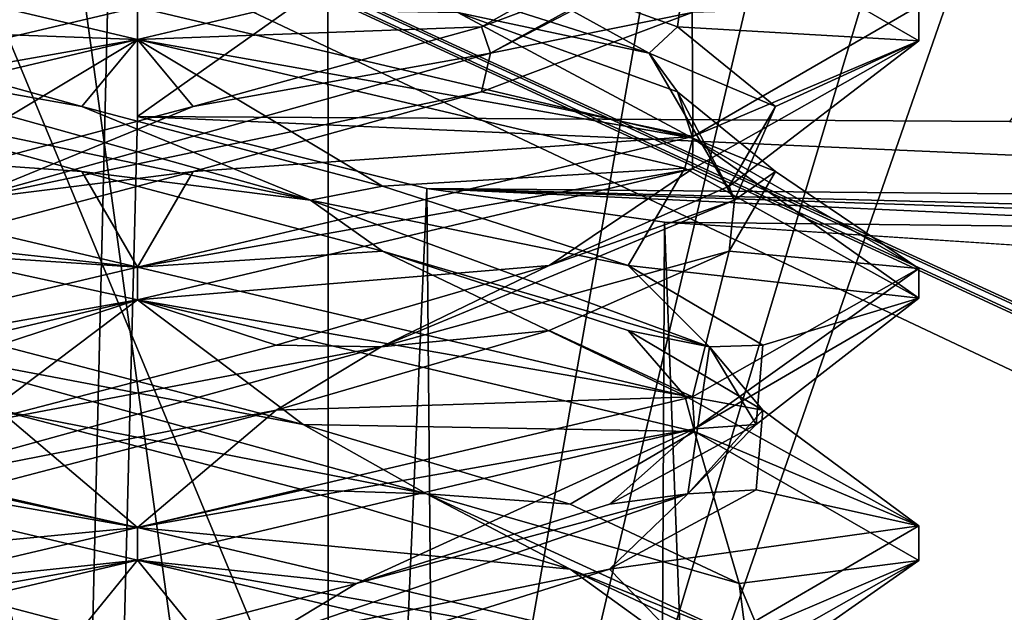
# Model space of a CAD drawing. Header units: millimetres. Extents: x -18.9 to 18.9, y -8.8 to 39.
# Tile 232 of 256: x -0.2 to 1.7, y 28.8 to 30. Entities that reach past the tile are written whole.
import ezdxf

# ---------------------------------------------------------------- set-up
doc = ezdxf.new("R2010")
doc.units = ezdxf.units.MM
doc.header["$LTSCALE"] = 65.185185
for name, color, linetype in [('17', 7, 'CONTINUOUS'), ('188', 7, 'CONTINUOUS'), ('190', 7, 'CONTINUOUS'), ('2014', 7, 'CONTINUOUS'), ('2056', 7, 'CONTINUOUS'), ('2057', 7, 'CONTINUOUS'), ('2058', 7, 'CONTINUOUS'), ('2059', 7, 'CONTINUOUS'), ('2060', 7, 'CONTINUOUS'), ('2061', 7, 'CONTINUOUS'), ('2062', 7, 'CONTINUOUS'), ('2063', 7, 'CONTINUOUS'), ('2064', 7, 'CONTINUOUS'), ('2077', 7, 'CONTINUOUS'), ('2078', 7, 'CONTINUOUS'), ('2079', 7, 'CONTINUOUS'), ('2169', 7, 'CONTINUOUS'), ('305', 7, 'CONTINUOUS'), ('323', 7, 'CONTINUOUS'), ('4', 7, 'CONTINUOUS'), ('46', 7, 'CONTINUOUS'), ('48', 7, 'CONTINUOUS')]:
    doc.layers.add(name, color=color, linetype=linetype)

msp = doc.modelspace()

# ---------------------------------------------------------------- linework, layer by layer
at = {"layer": '17', "color": 7, "linetype": 'Continuous'}
for points in [[(0, 29.7897, -10.45), (0, 32.4, -10.45), (3.6904, 32.4, -10.45), (0, 29.7897, -10.45)], [(0, 29.7897, -10.45), (3.6904, 32.4, -10.45), (1.6742, 29.7802, -10.45), (0, 29.7897, -10.45)]]:
    msp.add_3dface(points, dxfattribs=at)
at = {"layer": '188', "color": 7, "linetype": 'Continuous'}
for points in [[(0.3674, 26.5965, 12.831), (-1.7624, 34.4, 12.5771), (-1.8536, 26.5965, 12.7017), (0.3674, 26.5965, 12.831)], [(-1.7624, 34.4, 12.5771), (0.3674, 26.5965, 12.831), (-0.7037, 34.4, 12.6805), (-1.7624, 34.4, 12.5771)], [(0.3674, 26.5965, 12.831), (0.3635, 34.4, 12.6948), (-0.7037, 34.4, 12.6805), (0.3674, 26.5965, 12.831)]]:
    msp.add_3dface(points, dxfattribs=at)
at = {"layer": '190', "color": 7, "linetype": 'Continuous'}
for points in [[(0.3635, 34.4, 12.6948), (0.3674, 26.5965, 12.831), (1.7404, 34.4, 12.6554), (0.3635, 34.4, 12.6948)], [(1.7404, 34.4, 12.6554), (0.3674, 26.5965, 12.831), (2.1679, 34.2568, 12.6456), (1.7404, 34.4, 12.6554)], [(0.3674, 26.5965, 12.831), (2.6492, 34.2035, 12.6328), (2.1679, 34.2568, 12.6456), (0.3674, 26.5965, 12.831)], [(3.0156, 26.5965, 12.7551), (3.0118, 34.2035, 12.6224), (0.3674, 26.5965, 12.831), (3.0156, 26.5965, 12.7551)], [(3.0118, 34.2035, 12.6224), (2.6492, 34.2035, 12.6328), (0.3674, 26.5965, 12.831), (3.0118, 34.2035, 12.6224)]]:
    msp.add_3dface(points, dxfattribs=at)
at = {"layer": '2014', "color": 7, "linetype": 'Continuous'}
for points in [[(0, 29.9375, -14.8), (-1.0646, 30.1887, -14.3568), (0, 30, -14.8), (0, 29.9375, -14.8)], [(0, 29.9375, -11.8), (0, 30, -11.8), (-1.0565, 29.7512, -12.2352), (0, 29.9375, -11.8)], [(-1.0673, 29.6855, -12.2461), (0, 29.9375, -11.8), (-1.0565, 29.7512, -12.2352), (-1.0673, 29.6855, -12.2461)], [(0, 29.5, -14.8), (-0.583, 29.5646, -14.6821), (-1.0646, 29.7512, -14.3568), (0, 29.5, -14.8)], [(0, 29.4375, -14.8), (-0.583, 29.5646, -14.6821), (0, 29.5, -14.8), (0, 29.4375, -14.8)], [(0, 29.4375, -11.8), (0, 29.5, -11.8), (-1.0673, 29.248, -12.2461), (0, 29.4375, -11.8)], [(-1.0611, 29.1874, -12.2398), (0, 29.4375, -11.8), (-1.0673, 29.248, -12.2461), (-1.0611, 29.1874, -12.2398)], [(0, 28.9375, -14.8), (-1.055, 29.1858, -14.3663), (0, 29, -14.8), (0, 28.9375, -14.8)], [(0, 29, -14.8), (-1.055, 29.1858, -14.3663), (-0.583, 29.1271, -14.6821), (0, 29, -14.8)], [(0, 28.9375, -11.8), (0, 29, -11.8), (-1.0611, 28.7499, -12.2398), (0, 28.9375, -11.8)], [(-1.0541, 28.6895, -12.2328), (0, 28.9375, -11.8), (-1.0611, 28.7499, -12.2398), (-1.0541, 28.6895, -12.2328)]]:
    msp.add_3dface(points, dxfattribs=at)
at = {"layer": '2056', "color": 7, "linetype": 'Continuous'}
for points in [[(0, 30, -14.8), (0.6147, 29.9896, -14.3647), (1.0658, 29.7484, -14.3555), (0, 30, -14.8)], [(0.6147, 29.9896, -14.3647), (1.0368, 29.8368, -13.9605), (1.0658, 29.7484, -14.3555), (0.6147, 29.9896, -14.3647)], [(1.0368, 29.8368, -13.9605), (1.2247, 29.684, -13.4071), (1.0658, 29.7484, -14.3555), (1.0368, 29.8368, -13.9605)], [(1.0658, 29.7484, -14.3555), (1.2247, 29.684, -13.4071), (1.5, 29.4977, -13.2894), (1.0658, 29.7484, -14.3555)], [(1.2247, 29.684, -13.4071), (1.1358, 29.5312, -12.8295), (1.5, 29.4977, -13.2894), (1.2247, 29.684, -13.4071)], [(1.1358, 29.5312, -12.8295), (0.7902, 29.3785, -12.3583), (1.0656, 29.2515, -12.2443), (1.1358, 29.5312, -12.8295)], [(1.5, 29.4977, -13.2894), (1.1358, 29.5312, -12.8295), (1.0656, 29.2515, -12.2443), (1.5, 29.4977, -13.2894)], [(0.7902, 29.3785, -12.3583), (0.2661, 29.2257, -12.0998), (1.0656, 29.2515, -12.2443), (0.7902, 29.3785, -12.3583)], [(0.2661, 29.2257, -12.0998), (0, 29, -11.8), (1.0656, 29.2515, -12.2443), (0.2661, 29.2257, -12.0998)], [(-0.3182, 29.0729, -12.1125), (0, 29, -11.8), (0.2661, 29.2257, -12.0998), (-0.3182, 29.0729, -12.1125)], [(-0.8305, 28.9201, -12.3936), (0, 29, -11.8), (-0.3182, 29.0729, -12.1125), (-0.8305, 28.9201, -12.3936)], [(-1.0611, 28.7499, -12.2398), (0, 29, -11.8), (-0.8305, 28.9201, -12.3936), (-1.0611, 28.7499, -12.2398)]]:
    msp.add_3dface(points, dxfattribs=at)
at = {"layer": '2057', "color": 7, "linetype": 'Continuous'}
for points in [[(0.9821, 29.9111, -13.9779), (0.6147, 29.9896, -14.3647), (0.096, 30.1931, -14.4894), (0.9821, 29.9111, -13.9779)], [(0.9821, 29.9111, -13.9779), (0.096, 30.1931, -14.4894), (0.6147, 30.1146, -14.3647), (0.9821, 29.9111, -13.9779)], [(1.0368, 29.9618, -13.9605), (0.9821, 29.9111, -13.9779), (0.6147, 30.1146, -14.3647), (1.0368, 29.9618, -13.9605)], [(1.0368, 29.8368, -13.9605), (0.6147, 29.9896, -14.3647), (0.9821, 29.9111, -13.9779), (1.0368, 29.8368, -13.9605)], [(1.2247, 29.809, -13.4071), (0.9821, 29.9111, -13.9779), (1.0368, 29.9618, -13.9605), (1.2247, 29.809, -13.4071)], [(1.1462, 29.629, -12.968), (1.0368, 29.8368, -13.9605), (0.9821, 29.9111, -13.9779), (1.1462, 29.629, -12.968)], [(1.1462, 29.629, -12.968), (0.9821, 29.9111, -13.9779), (1.2247, 29.809, -13.4071), (1.1462, 29.629, -12.968)], [(1.2247, 29.684, -13.4071), (1.0368, 29.8368, -13.9605), (1.1462, 29.629, -12.968), (1.2247, 29.684, -13.4071)], [(1.1358, 29.6562, -12.8295), (1.1462, 29.629, -12.968), (1.2247, 29.809, -13.4071), (1.1358, 29.6562, -12.8295)], [(1.1358, 29.5312, -12.8295), (1.2247, 29.684, -13.4071), (1.1462, 29.629, -12.968), (1.1358, 29.5312, -12.8295)], [(0.7902, 29.5035, -12.3583), (1.1462, 29.629, -12.968), (1.1358, 29.6562, -12.8295), (0.7902, 29.5035, -12.3583)], [(0.4677, 29.347, -12.2022), (1.1358, 29.5312, -12.8295), (1.1462, 29.629, -12.968), (0.4677, 29.347, -12.2022)], [(0.4677, 29.347, -12.2022), (1.1462, 29.629, -12.968), (0.7902, 29.5035, -12.3583), (0.4677, 29.347, -12.2022)], [(0.7902, 29.3785, -12.3583), (1.1358, 29.5312, -12.8295), (0.4677, 29.347, -12.2022), (0.7902, 29.3785, -12.3583)], [(0.2661, 29.3507, -12.0998), (0.4677, 29.347, -12.2022), (0.7902, 29.5035, -12.3583), (0.2661, 29.3507, -12.0998)], [(0.2661, 29.2257, -12.0998), (0.7902, 29.3785, -12.3583), (0.4677, 29.347, -12.2022), (0.2661, 29.2257, -12.0998)], [(-0.5545, 29.0649, -12.2434), (0.2661, 29.2257, -12.0998), (0.4677, 29.347, -12.2022), (-0.5545, 29.0649, -12.2434)], [(-0.5545, 29.0649, -12.2434), (0.4677, 29.347, -12.2022), (-0.3182, 29.1979, -12.1125), (-0.5545, 29.0649, -12.2434)], [(-0.3182, 29.1979, -12.1125), (0.4677, 29.347, -12.2022), (0.2661, 29.3507, -12.0998), (-0.3182, 29.1979, -12.1125)], [(-0.3182, 29.0729, -12.1125), (0.2661, 29.2257, -12.0998), (-0.5545, 29.0649, -12.2434), (-0.3182, 29.0729, -12.1125)]]:
    msp.add_3dface(points, dxfattribs=at)
at = {"layer": '2058', "color": 7, "linetype": 'Continuous'}
for points in [[(1.0368, 29.9618, -13.9605), (0.6147, 30.1146, -14.3647), (1.0658, 30.1859, -14.3555), (1.0368, 29.9618, -13.9605)], [(1.5, 29.9352, -13.2894), (1.0368, 29.9618, -13.9605), (1.0658, 30.1859, -14.3555), (1.5, 29.9352, -13.2894)], [(1.2247, 29.809, -13.4071), (1.0368, 29.9618, -13.9605), (1.5, 29.9352, -13.2894), (1.2247, 29.809, -13.4071)], [(1.0656, 29.689, -12.2443), (1.1358, 29.6562, -12.8295), (1.5, 29.9352, -13.2894), (1.0656, 29.689, -12.2443)], [(1.1358, 29.6562, -12.8295), (1.2247, 29.809, -13.4071), (1.5, 29.9352, -13.2894), (1.1358, 29.6562, -12.8295)], [(0, 29.4375, -11.8), (0.7902, 29.5035, -12.3583), (1.0656, 29.689, -12.2443), (0, 29.4375, -11.8)], [(0.7902, 29.5035, -12.3583), (1.1358, 29.6562, -12.8295), (1.0656, 29.689, -12.2443), (0.7902, 29.5035, -12.3583)], [(0, 29.4375, -11.8), (0.2661, 29.3507, -12.0998), (0.7902, 29.5035, -12.3583), (0, 29.4375, -11.8)], [(0, 29.4375, -11.8), (-1.0611, 29.1874, -12.2398), (-0.3182, 29.1979, -12.1125), (0, 29.4375, -11.8)], [(0, 29.4375, -11.8), (-0.3182, 29.1979, -12.1125), (0.2661, 29.3507, -12.0998), (0, 29.4375, -11.8)]]:
    msp.add_3dface(points, dxfattribs=at)
at = {"layer": '2059', "color": 7, "linetype": 'Continuous'}
for points in [[(1.5, 30.0022, -13.3104), (1.0647, 29.9896, -12.6853), (1.0659, 29.7516, -12.2446), (1.5, 30.0022, -13.3104)], [(1.0647, 29.9896, -12.6853), (0.6605, 29.8368, -12.2632), (1.0659, 29.7516, -12.2446), (1.0647, 29.9896, -12.6853)], [(0.6605, 29.8368, -12.2632), (0.1071, 29.684, -12.0753), (1.0659, 29.7516, -12.2446), (0.6605, 29.8368, -12.2632)], [(0.1071, 29.684, -12.0753), (0, 29.5, -11.8), (1.0659, 29.7516, -12.2446), (0.1071, 29.684, -12.0753)], [(-0.4705, 29.5312, -12.1642), (0, 29.5, -11.8), (0.1071, 29.684, -12.0753), (-0.4705, 29.5312, -12.1642)], [(-1.0673, 29.248, -12.2461), (0, 29.5, -11.8), (-0.4705, 29.5312, -12.1642), (-1.0673, 29.248, -12.2461)]]:
    msp.add_3dface(points, dxfattribs=at)
at = {"layer": '2060', "color": 7, "linetype": 'Continuous'}
for points in [[(0.6779, 29.9111, -12.3179), (1.0647, 29.9896, -12.6853), (1.1894, 30.1931, -13.204), (0.6779, 29.9111, -12.3179)], [(0.6779, 29.9111, -12.3179), (1.1894, 30.1931, -13.204), (1.0647, 30.1146, -12.6853), (0.6779, 29.9111, -12.3179)], [(0.6605, 29.9618, -12.2632), (0.6779, 29.9111, -12.3179), (1.0647, 30.1146, -12.6853), (0.6605, 29.9618, -12.2632)], [(0.6605, 29.8368, -12.2632), (1.0647, 29.9896, -12.6853), (0.6779, 29.9111, -12.3179), (0.6605, 29.8368, -12.2632)], [(0.1071, 29.809, -12.0753), (0.6779, 29.9111, -12.3179), (0.6605, 29.9618, -12.2632), (0.1071, 29.809, -12.0753)], [(-0.332, 29.629, -12.1538), (0.6605, 29.8368, -12.2632), (0.6779, 29.9111, -12.3179), (-0.332, 29.629, -12.1538)], [(-0.332, 29.629, -12.1538), (0.6779, 29.9111, -12.3179), (0.1071, 29.809, -12.0753), (-0.332, 29.629, -12.1538)], [(0.1071, 29.684, -12.0753), (0.6605, 29.8368, -12.2632), (-0.332, 29.629, -12.1538), (0.1071, 29.684, -12.0753)], [(-0.4705, 29.6562, -12.1642), (-0.332, 29.629, -12.1538), (0.1071, 29.809, -12.0753), (-0.4705, 29.6562, -12.1642)], [(-0.4705, 29.5312, -12.1642), (0.1071, 29.684, -12.0753), (-0.332, 29.629, -12.1538), (-0.4705, 29.5312, -12.1642)], [(0.1605, 28.7396, -14.5188), (-0.2387, 28.7829, -14.4692), (-0.4205, 28.8924, -14.4552), (0.1605, 28.7396, -14.5188)]]:
    msp.add_3dface(points, dxfattribs=at)
at = {"layer": '2061', "color": 7, "linetype": 'Continuous'}
for points in [[(0, 29.9375, -11.8), (0.6605, 29.9618, -12.2632), (1.0659, 30.1891, -12.2446), (0, 29.9375, -11.8)], [(0.6605, 29.9618, -12.2632), (1.0647, 30.1146, -12.6853), (1.0659, 30.1891, -12.2446), (0.6605, 29.9618, -12.2632)], [(0, 29.9375, -11.8), (0.1071, 29.809, -12.0753), (0.6605, 29.9618, -12.2632), (0, 29.9375, -11.8)], [(0, 29.9375, -11.8), (-1.0673, 29.6855, -12.2461), (-0.4705, 29.6562, -12.1642), (0, 29.9375, -11.8)], [(0, 29.9375, -11.8), (-0.4705, 29.6562, -12.1642), (0.1071, 29.809, -12.0753), (0, 29.9375, -11.8)], [(-1.055, 29.1858, -14.3663), (0, 28.9375, -14.8), (-0.4205, 28.8924, -14.4552), (-1.055, 29.1858, -14.3663)], [(0, 28.9375, -14.8), (0.1605, 28.7396, -14.5188), (-0.4205, 28.8924, -14.4552), (0, 28.9375, -14.8)], [(0.1605, 28.7396, -14.5188), (0, 28.9375, -14.8), (1.0669, 28.6856, -14.3543), (0.1605, 28.7396, -14.5188)]]:
    msp.add_3dface(points, dxfattribs=at)
at = {"layer": '2062', "color": 7, "linetype": 'Continuous'}
for points in [[(-1.0565, 29.7512, -12.2352), (0, 30, -11.8), (-0.6147, 29.9896, -12.2353), (-1.0565, 29.7512, -12.2352)], [(0, 29, -14.8), (-0.583, 29.1271, -14.6821), (-0.2661, 29.2257, -14.5002), (0, 29, -14.8)], [(0.3182, 29.0729, -14.4875), (0, 29, -14.8), (-0.2661, 29.2257, -14.5002), (0.3182, 29.0729, -14.4875)], [(0.8305, 28.9201, -14.2064), (0, 29, -14.8), (0.3182, 29.0729, -14.4875), (0.8305, 28.9201, -14.2064)], [(0, 29, -14.8), (0.8305, 28.9201, -14.2064), (1.0695, 28.7473, -14.3517), (0, 29, -14.8)], [(0.8305, 28.9201, -14.2064), (1.1552, 28.7674, -13.7205), (1.0695, 28.7473, -14.3517), (0.8305, 28.9201, -14.2064)]]:
    msp.add_3dface(points, dxfattribs=at)
at = {"layer": '2063', "color": 7, "linetype": 'Continuous'}
for points in [[(-0.9821, 29.9111, -12.6221), (-0.6147, 29.9896, -12.2353), (-0.096, 30.1931, -12.1106), (-0.9821, 29.9111, -12.6221)], [(-0.9821, 29.9111, -12.6221), (-0.096, 30.1931, -12.1106), (-0.6147, 30.1146, -12.2353), (-0.9821, 29.9111, -12.6221)], [(0.3182, 29.1979, -14.4875), (-0.4677, 29.347, -14.3978), (-0.2661, 29.3507, -14.5002), (0.3182, 29.1979, -14.4875)], [(0.5545, 29.0649, -14.3566), (-0.2661, 29.2257, -14.5002), (-0.4677, 29.347, -14.3978), (0.5545, 29.0649, -14.3566)], [(0.5545, 29.0649, -14.3566), (-0.4677, 29.347, -14.3978), (0.3182, 29.1979, -14.4875), (0.5545, 29.0649, -14.3566)], [(0.3182, 29.0729, -14.4875), (-0.2661, 29.2257, -14.5002), (0.5545, 29.0649, -14.3566), (0.3182, 29.0729, -14.4875)], [(0.8305, 29.0451, -14.2064), (0.5545, 29.0649, -14.3566), (0.3182, 29.1979, -14.4875), (0.8305, 29.0451, -14.2064)], [(0.8305, 28.9201, -14.2064), (0.3182, 29.0729, -14.4875), (0.5545, 29.0649, -14.3566), (0.8305, 28.9201, -14.2064)], [(1.1692, 28.7829, -13.5387), (0.8305, 28.9201, -14.2064), (0.5545, 29.0649, -14.3566), (1.1692, 28.7829, -13.5387)], [(1.1692, 28.7829, -13.5387), (0.5545, 29.0649, -14.3566), (1.1552, 28.8924, -13.7205), (1.1692, 28.7829, -13.5387)], [(1.1552, 28.8924, -13.7205), (0.5545, 29.0649, -14.3566), (0.8305, 29.0451, -14.2064), (1.1552, 28.8924, -13.7205)], [(1.1552, 28.7674, -13.7205), (0.8305, 28.9201, -14.2064), (1.1692, 28.7829, -13.5387), (1.1552, 28.7674, -13.7205)], [(1.2188, 28.7396, -13.1395), (1.1692, 28.7829, -13.5387), (1.1552, 28.8924, -13.7205), (1.2188, 28.7396, -13.1395)]]:
    msp.add_3dface(points, dxfattribs=at)
at = {"layer": '2064', "color": 7, "linetype": 'Continuous'}
for points in [[(-0.583, 29.5646, -14.6821), (0, 29.4375, -14.8), (-0.2661, 29.3507, -14.5002), (-0.583, 29.5646, -14.6821)], [(0, 29.4375, -14.8), (0.3182, 29.1979, -14.4875), (-0.2661, 29.3507, -14.5002), (0, 29.4375, -14.8)], [(0.3182, 29.1979, -14.4875), (0, 29.4375, -14.8), (1.0695, 29.1848, -14.3517), (0.3182, 29.1979, -14.4875)], [(0.8305, 29.0451, -14.2064), (0.3182, 29.1979, -14.4875), (1.0695, 29.1848, -14.3517), (0.8305, 29.0451, -14.2064)], [(1.1552, 28.8924, -13.7205), (0.8305, 29.0451, -14.2064), (1.0695, 29.1848, -14.3517), (1.1552, 28.8924, -13.7205)], [(1.5, 28.9366, -13.296), (1.1552, 28.8924, -13.7205), (1.0695, 29.1848, -14.3517), (1.5, 28.9366, -13.296)], [(1.0584, 28.6868, -12.237), (1.2188, 28.7396, -13.1395), (1.5, 28.9366, -13.296), (1.0584, 28.6868, -12.237)], [(1.2188, 28.7396, -13.1395), (1.1552, 28.8924, -13.7205), (1.5, 28.9366, -13.296), (1.2188, 28.7396, -13.1395)]]:
    msp.add_3dface(points, dxfattribs=at)
at = {"layer": '2077', "color": 7, "linetype": 'Continuous'}
for points in [[(-0.1071, 29.684, -14.5247), (-1.0646, 29.7512, -14.3568), (-0.6605, 29.8368, -14.3368), (-0.1071, 29.684, -14.5247)], [(0, 29.5, -14.8), (-1.0646, 29.7512, -14.3568), (-0.1071, 29.684, -14.5247), (0, 29.5, -14.8)], [(0.4705, 29.5312, -14.4358), (0, 29.5, -14.8), (-0.1071, 29.684, -14.5247), (0.4705, 29.5312, -14.4358)], [(0, 29.5, -14.8), (0.4705, 29.5312, -14.4358), (1.0505, 29.253, -14.3708), (0, 29.5, -14.8)], [(0.4705, 29.5312, -14.4358), (0.9417, 29.3785, -14.0902), (1.0505, 29.253, -14.3708), (0.4705, 29.5312, -14.4358)], [(0.9417, 29.3785, -14.0902), (1.2002, 29.2257, -13.5661), (1.0505, 29.253, -14.3708), (0.9417, 29.3785, -14.0902)], [(1.0505, 29.253, -14.3708), (1.2002, 29.2257, -13.5661), (1.4999, 29.0033, -13.3155), (1.0505, 29.253, -14.3708)], [(1.2002, 29.2257, -13.5661), (1.1875, 29.0729, -12.9818), (1.4999, 29.0033, -13.3155), (1.2002, 29.2257, -13.5661)], [(1.1875, 29.0729, -12.9818), (0.9064, 28.9201, -12.4695), (1.4999, 29.0033, -13.3155), (1.1875, 29.0729, -12.9818)], [(1.4999, 29.0033, -13.3155), (0.9064, 28.9201, -12.4695), (1.069, 28.7525, -12.2477), (1.4999, 29.0033, -13.3155)], [(0.9064, 28.9201, -12.4695), (0.4205, 28.7674, -12.1448), (1.069, 28.7525, -12.2477), (0.9064, 28.9201, -12.4695)]]:
    msp.add_3dface(points, dxfattribs=at)
at = {"layer": '2078', "color": 7, "linetype": 'Continuous'}
for points in [[(-0.1071, 29.809, -14.5247), (-0.6779, 29.9111, -14.2821), (-0.6605, 29.9618, -14.3368), (-0.1071, 29.809, -14.5247)], [(0.332, 29.629, -14.4462), (-0.6605, 29.8368, -14.3368), (-0.6779, 29.9111, -14.2821), (0.332, 29.629, -14.4462)], [(0.332, 29.629, -14.4462), (-0.6779, 29.9111, -14.2821), (-0.1071, 29.809, -14.5247), (0.332, 29.629, -14.4462)], [(-0.1071, 29.684, -14.5247), (-0.6605, 29.8368, -14.3368), (0.332, 29.629, -14.4462), (-0.1071, 29.684, -14.5247)], [(0.4705, 29.6562, -14.4358), (0.332, 29.629, -14.4462), (-0.1071, 29.809, -14.5247), (0.4705, 29.6562, -14.4358)], [(0.4705, 29.5312, -14.4358), (-0.1071, 29.684, -14.5247), (0.332, 29.629, -14.4462), (0.4705, 29.5312, -14.4358)], [(0.9417, 29.5035, -14.0902), (0.332, 29.629, -14.4462), (0.4705, 29.6562, -14.4358), (0.9417, 29.5035, -14.0902)], [(1.0978, 29.347, -13.7677), (0.4705, 29.5312, -14.4358), (0.332, 29.629, -14.4462), (1.0978, 29.347, -13.7677)], [(1.0978, 29.347, -13.7677), (0.332, 29.629, -14.4462), (0.9417, 29.5035, -14.0902), (1.0978, 29.347, -13.7677)], [(0.9417, 29.3785, -14.0902), (0.4705, 29.5312, -14.4358), (1.0978, 29.347, -13.7677), (0.9417, 29.3785, -14.0902)], [(1.2002, 29.3507, -13.5661), (1.0978, 29.347, -13.7677), (0.9417, 29.5035, -14.0902), (1.2002, 29.3507, -13.5661)], [(1.2002, 29.2257, -13.5661), (0.9417, 29.3785, -14.0902), (1.0978, 29.347, -13.7677), (1.2002, 29.2257, -13.5661)], [(1.0566, 29.0649, -12.7455), (1.2002, 29.2257, -13.5661), (1.0978, 29.347, -13.7677), (1.0566, 29.0649, -12.7455)], [(1.0566, 29.0649, -12.7455), (1.0978, 29.347, -13.7677), (1.1875, 29.1979, -12.9818), (1.0566, 29.0649, -12.7455)], [(1.1875, 29.1979, -12.9818), (1.0978, 29.347, -13.7677), (1.2002, 29.3507, -13.5661), (1.1875, 29.1979, -12.9818)], [(1.1875, 29.0729, -12.9818), (1.2002, 29.2257, -13.5661), (1.0566, 29.0649, -12.7455), (1.1875, 29.0729, -12.9818)], [(0.9064, 29.0451, -12.4695), (1.0566, 29.0649, -12.7455), (1.1875, 29.1979, -12.9818), (0.9064, 29.0451, -12.4695)], [(0.9064, 28.9201, -12.4695), (1.1875, 29.0729, -12.9818), (1.0566, 29.0649, -12.7455), (0.9064, 28.9201, -12.4695)], [(0.2387, 28.7829, -12.1308), (0.9064, 28.9201, -12.4695), (1.0566, 29.0649, -12.7455), (0.2387, 28.7829, -12.1308)], [(0.2387, 28.7829, -12.1308), (1.0566, 29.0649, -12.7455), (0.4205, 28.8924, -12.1448), (0.2387, 28.7829, -12.1308)], [(0.4205, 28.8924, -12.1448), (1.0566, 29.0649, -12.7455), (0.9064, 29.0451, -12.4695), (0.4205, 28.8924, -12.1448)], [(0.4205, 28.7674, -12.1448), (0.9064, 28.9201, -12.4695), (0.2387, 28.7829, -12.1308), (0.4205, 28.7674, -12.1448)], [(-0.1605, 28.7396, -12.0812), (0.2387, 28.7829, -12.1308), (0.4205, 28.8924, -12.1448), (-0.1605, 28.7396, -12.0812)]]:
    msp.add_3dface(points, dxfattribs=at)
at = {"layer": '2079', "color": 7, "linetype": 'Continuous'}
for points in [[(-1.0646, 30.1887, -14.3568), (0, 29.9375, -14.8), (-0.6605, 29.9618, -14.3368), (-1.0646, 30.1887, -14.3568)], [(0, 29.9375, -14.8), (-0.1071, 29.809, -14.5247), (-0.6605, 29.9618, -14.3368), (0, 29.9375, -14.8)], [(0, 29.9375, -14.8), (0.4705, 29.6562, -14.4358), (-0.1071, 29.809, -14.5247), (0, 29.9375, -14.8)], [(0.4705, 29.6562, -14.4358), (0, 29.9375, -14.8), (1.0505, 29.6905, -14.3708), (0.4705, 29.6562, -14.4358)], [(0.9417, 29.5035, -14.0902), (0.4705, 29.6562, -14.4358), (1.0505, 29.6905, -14.3708), (0.9417, 29.5035, -14.0902)], [(1.4999, 29.4408, -13.3155), (0.9417, 29.5035, -14.0902), (1.0505, 29.6905, -14.3708), (1.4999, 29.4408, -13.3155)], [(1.2002, 29.3507, -13.5661), (0.9417, 29.5035, -14.0902), (1.4999, 29.4408, -13.3155), (1.2002, 29.3507, -13.5661)], [(1.069, 29.19, -12.2477), (1.1875, 29.1979, -12.9818), (1.4999, 29.4408, -13.3155), (1.069, 29.19, -12.2477)], [(1.1875, 29.1979, -12.9818), (1.2002, 29.3507, -13.5661), (1.4999, 29.4408, -13.3155), (1.1875, 29.1979, -12.9818)], [(0, 28.9375, -11.8), (0.4205, 28.8924, -12.1448), (1.069, 29.19, -12.2477), (0, 28.9375, -11.8)], [(0.4205, 28.8924, -12.1448), (0.9064, 29.0451, -12.4695), (1.069, 29.19, -12.2477), (0.4205, 28.8924, -12.1448)], [(0.9064, 29.0451, -12.4695), (1.1875, 29.1979, -12.9818), (1.069, 29.19, -12.2477), (0.9064, 29.0451, -12.4695)], [(0, 28.9375, -11.8), (-1.0541, 28.6895, -12.2328), (-0.1605, 28.7396, -12.0812), (0, 28.9375, -11.8)], [(0, 28.9375, -11.8), (-0.1605, 28.7396, -12.0812), (0.4205, 28.8924, -12.1448), (0, 28.9375, -11.8)]]:
    msp.add_3dface(points, dxfattribs=at)
at = {"layer": '2169', "color": 7, "linetype": 'Continuous'}
for points in [[(0, 30, -11.8), (0, 29.9375, -11.8), (1.0659, 30.1891, -12.2446), (0, 30, -11.8)], [(1.5, 29.9352, -13.2894), (1.0658, 30.1859, -14.3555), (1.5, 30.0022, -13.3104), (1.5, 29.9352, -13.2894)], [(0, 29.9375, -14.8), (0, 30, -14.8), (1.0658, 29.7484, -14.3555), (0, 29.9375, -14.8)], [(1.5, 29.9352, -13.2894), (1.5, 30.0022, -13.3104), (1.0659, 29.7516, -12.2446), (1.5, 29.9352, -13.2894)], [(0, 29.9375, -14.8), (1.0658, 29.7484, -14.3555), (1.0505, 29.6905, -14.3708), (0, 29.9375, -14.8)], [(1.0656, 29.689, -12.2443), (1.5, 29.9352, -13.2894), (1.0659, 29.7516, -12.2446), (1.0656, 29.689, -12.2443)], [(0, 29.5, -11.8), (1.0656, 29.689, -12.2443), (1.0659, 29.7516, -12.2446), (0, 29.5, -11.8)], [(1.0658, 29.7484, -14.3555), (1.4999, 29.4408, -13.3155), (1.0505, 29.6905, -14.3708), (1.0658, 29.7484, -14.3555)], [(1.0658, 29.7484, -14.3555), (1.5, 29.4977, -13.2894), (1.4999, 29.4408, -13.3155), (1.0658, 29.7484, -14.3555)], [(0, 29.5, -11.8), (0, 29.4375, -11.8), (1.0656, 29.689, -12.2443), (0, 29.5, -11.8)], [(0, 29.4375, -14.8), (0, 29.5, -14.8), (1.0505, 29.253, -14.3708), (0, 29.4375, -14.8)], [(1.5, 29.4977, -13.2894), (1.0656, 29.2515, -12.2443), (1.069, 29.19, -12.2477), (1.5, 29.4977, -13.2894)], [(1.5, 29.4977, -13.2894), (1.069, 29.19, -12.2477), (1.4999, 29.4408, -13.3155), (1.5, 29.4977, -13.2894)], [(1.0695, 29.1848, -14.3517), (0, 29.4375, -14.8), (1.0505, 29.253, -14.3708), (1.0695, 29.1848, -14.3517)], [(1.0656, 29.2515, -12.2443), (0, 29, -11.8), (1.069, 29.19, -12.2477), (1.0656, 29.2515, -12.2443)], [(1.0695, 29.1848, -14.3517), (1.0505, 29.253, -14.3708), (1.4999, 29.0033, -13.3155), (1.0695, 29.1848, -14.3517)], [(0, 29, -11.8), (0, 28.9375, -11.8), (1.069, 29.19, -12.2477), (0, 29, -11.8)], [(1.5, 28.9366, -13.296), (1.0695, 29.1848, -14.3517), (1.4999, 29.0033, -13.3155), (1.5, 28.9366, -13.296)], [(0, 28.9375, -14.8), (0, 29, -14.8), (1.0695, 28.7473, -14.3517), (0, 28.9375, -14.8)], [(1.5, 28.9366, -13.296), (1.4999, 29.0033, -13.3155), (1.069, 28.7525, -12.2477), (1.5, 28.9366, -13.296)], [(1.0669, 28.6856, -14.3543), (0, 28.9375, -14.8), (1.0695, 28.7473, -14.3517), (1.0669, 28.6856, -14.3543)], [(1.0584, 28.6868, -12.237), (1.5, 28.9366, -13.296), (1.069, 28.7525, -12.2477), (1.0584, 28.6868, -12.237)]]:
    msp.add_3dface(points, dxfattribs=at)
at = {"layer": '305', "color": 7, "linetype": 'Continuous'}
for points in [[(2.05, 34.2851, 11.6876), (2.05, 24.4, 11.5151), (-2.05, 34.2851, 11.6876), (2.05, 34.2851, 11.6876)], [(2.05, 24.4, 11.5151), (-2.05, 24.4, 11.5151), (-2.05, 34.2851, 11.6876), (2.05, 24.4, 11.5151)]]:
    msp.add_3dface(points, dxfattribs=at)
at = {"layer": '323', "color": 7, "linetype": 'Continuous'}
for points in [[(8.7, 26.207, -7.5683), (8.7, 34.207, -7.8476), (-8.7, 34.207, -7.8476), (8.7, 26.207, -7.5683)], [(8.7, 26.207, -7.5683), (-8.7, 34.207, -7.8476), (8.3357, 26.3664, -7.5738), (8.7, 26.207, -7.5683)], [(-8.7, 34.207, -7.8476), (-7.4112, 26.593, -7.5817), (7.4112, 26.593, -7.5817), (-8.7, 34.207, -7.8476)], [(8.3357, 26.3664, -7.5738), (-8.7, 34.207, -7.8476), (8.071, 26.4665, -7.5773), (8.3357, 26.3664, -7.5738)], [(8.071, 26.4665, -7.5773), (-8.7, 34.207, -7.8476), (8.007, 26.4875, -7.5781), (8.071, 26.4665, -7.5773)], [(8.007, 26.4875, -7.5781), (-8.7, 34.207, -7.8476), (7.4112, 26.593, -7.5817), (8.007, 26.4875, -7.5781)]]:
    msp.add_3dface(points, dxfattribs=at)
at = {"layer": '4', "color": 7, "linetype": 'Continuous'}
for points in [[(-1.3962, 32.4, -10.8154), (0, 32.4, -10.45), (-0.8623, -3.5, -10.5837), (-1.3962, 32.4, -10.8154)], [(0, 32.4, -10.45), (0, 29.7897, -10.45), (-0.8623, -3.5, -10.5837), (0, 32.4, -10.45)], [(0, 29.7897, -10.45), (0.5552, 29.6513, -10.5046), (-0.8623, -3.5, -10.5837), (0, 29.7897, -10.45)], [(-0.8623, -3.5, -10.5837), (0.5552, 29.6513, -10.5046), (0.8623, -3.5, -10.5837), (-0.8623, -3.5, -10.5837)], [(0.5552, 29.6513, -10.5046), (1.0117, 29.5867, -10.6356), (0.8623, -3.5, -10.5837), (0.5552, 29.6513, -10.5046)], [(0.8623, -3.5, -10.5837), (1.0117, 29.5867, -10.6356), (2.2698, -3.5, -11.5768), (0.8623, -3.5, -10.5837)], [(1.0117, 29.5867, -10.6356), (2.3164, 29.5009, -11.6397), (2.2698, -3.5, -11.5768), (1.0117, 29.5867, -10.6356)]]:
    msp.add_3dface(points, dxfattribs=at)
at = {"layer": '46', "color": 7, "linetype": 'Continuous'}
msp.add_3dface([(2.3164, 29.5009, -11.6397), (1.0117, 29.5867, -10.6356), (2.2481, 29.5731, -10.6358), (2.3164, 29.5009, -11.6397)], dxfattribs=at)
at = {"layer": '48', "color": 7, "linetype": 'Continuous'}
for points in [[(0.5552, 29.6513, -10.5046), (0, 29.7897, -10.45), (3.7945, 29.622, -10.4901), (0.5552, 29.6513, -10.5046)], [(0, 29.7897, -10.45), (1.6742, 29.7802, -10.45), (3.7945, 29.622, -10.4901), (0, 29.7897, -10.45)], [(1.0117, 29.5867, -10.6356), (0.5552, 29.6513, -10.5046), (2.2481, 29.5731, -10.6358), (1.0117, 29.5867, -10.6356)], [(0.5552, 29.6513, -10.5046), (3.802, 29.5424, -10.6364), (2.2481, 29.5731, -10.6358), (0.5552, 29.6513, -10.5046)], [(3.802, 29.5424, -10.6364), (0.5552, 29.6513, -10.5046), (3.7997, 29.5661, -10.5547), (3.802, 29.5424, -10.6364)], [(3.7997, 29.5661, -10.5547), (0.5552, 29.6513, -10.5046), (3.7945, 29.622, -10.4901), (3.7997, 29.5661, -10.5547)]]:
    msp.add_3dface(points, dxfattribs=at)

doc.saveas('drawing.dxf')
